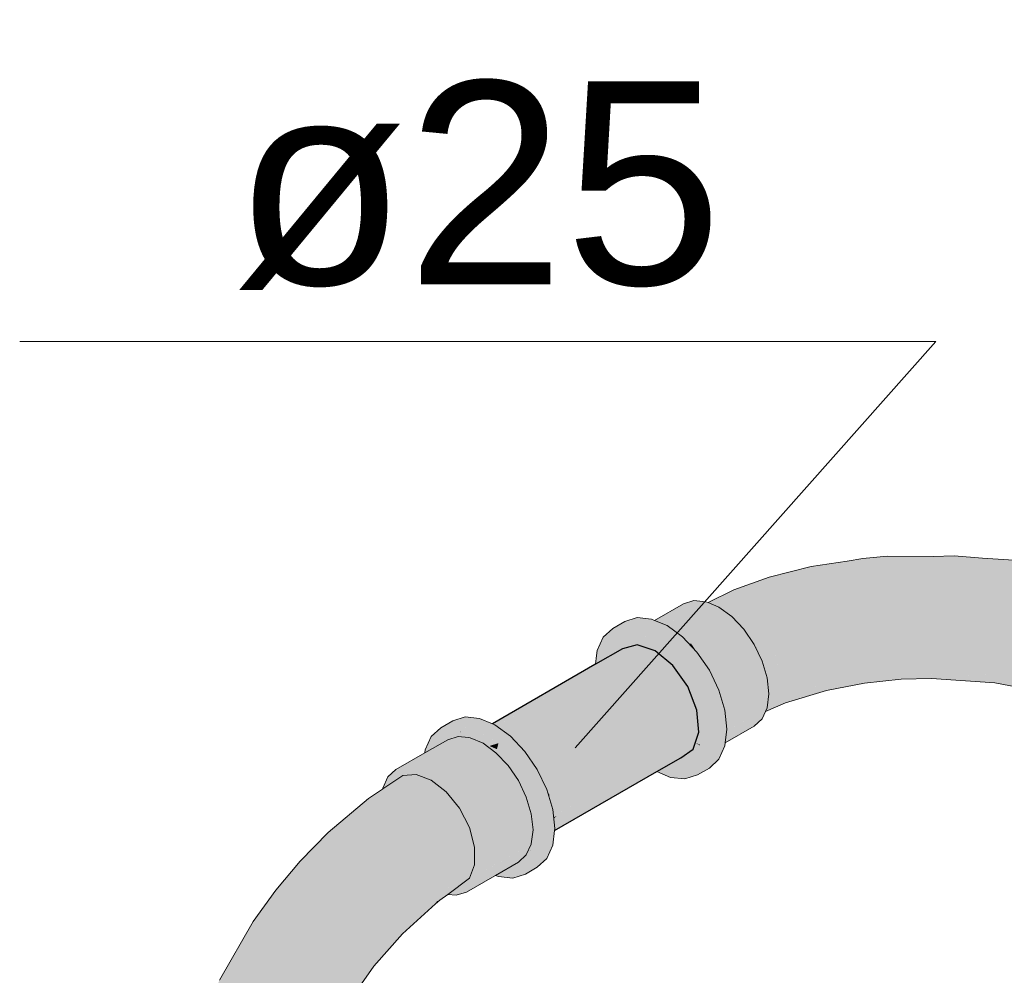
# Model space of a CAD drawing. Header units: millimetres. Extents: x 2 to 902, y -447 to 199.
# Tile 149 of 256: x 50.66 to 51.629, y 66.95 to 67.891. Entities that reach past the tile are written whole.
import ezdxf

# ---------------------------------------------------------------- set-up
doc = ezdxf.new("R2010")
doc.units = ezdxf.units.MM
doc.header["$MEASUREMENT"] = 0
doc.linetypes.add('NULL', pattern=[0])
for name, color, linetype, lineweight in [('AF-Condutos', 4, 'Continuous', 25), ('AF-Conexões', 9, 'Continuous', 18), ('AF-Textos conduto', 7, 'Continuous', 9)]:
    doc.layers.add(name, color=color, linetype=linetype, lineweight=lineweight)
doc.styles.add('Arial', font='arial.ttf')

msp = doc.modelspace()

# ---------------------------------------------------------------- hatches: boundary and pattern name
at = {"layer": 'AF-Condutos', "linetype": 'Continuous'}
for points in [[(51.31077, 67.16418), (51.32282, 67.17268), (51.32838, 67.18924), (51.3265, 67.211), (51.3175, 67.2342), (51.30294, 67.25483), (51.28532, 67.26933), (51.22824, 67.23637), (51.28532, 67.26933), (51.26771, 67.27517), (51.25314, 67.27136), (51.22678, 67.25613), (51.22617, 67.25579), (51.12522, 67.1975), (51.12582, 67.19724), (51.12603, 67.19715), (51.22632, 67.25238), (51.22644, 67.25332), (51.22632, 67.25238), (51.22652, 67.25249), (51.22632, 67.25237), (51.12962, 67.19563), (51.22652, 67.25249), (51.12645, 67.19739), (51.12782, 67.19639), (51.1292, 67.19538), (51.12934, 67.19528), (51.1298, 67.19555), (51.22618, 67.25119), (51.22664, 67.25146), (51.22771, 67.24134), (51.22664, 67.25146), (51.22618, 67.25119), (51.12934, 67.19528), (51.13078, 67.19423), (51.22481, 67.23993), (51.13078, 67.19423), (51.14102, 67.18677), (51.14106, 67.18674), (51.22476, 67.23947), (51.14106, 67.18674), (51.14159, 67.18635), (51.22409, 67.23398), (51.22402, 67.23343), (51.22409, 67.23398), (51.16764, 67.20139), (51.14188, 67.18652), (51.14159, 67.18635), (51.14306, 67.18528), (51.14321, 67.18511), (51.14326, 67.18513), (51.17415, 67.19862), (51.22362, 67.23008), (51.22857, 67.23323), (51.22362, 67.23008), (51.17415, 67.19862), (51.22235, 67.21965), (51.22968, 67.22285), (51.17415, 67.19862), (51.14321, 67.18511), (51.15377, 67.17397), (51.15699, 67.17057), (51.19225, 67.19092), (51.23071, 67.21313), (51.23139, 67.2068), (51.23071, 67.21313), (51.19225, 67.19092), (51.15705, 67.1706), (51.15699, 67.17057), (51.15726, 67.17028), (51.15809, 67.16907), (51.15833, 67.16916), (51.20172, 67.18689), (51.23218, 67.19934), (51.20172, 67.18689), (51.16923, 67.15291), (51.16946, 67.15244), (51.17085, 67.14953), (51.17128, 67.14978), (51.2212, 67.1786), (51.23363, 67.18577), (51.23487, 67.17408), (51.23363, 67.18577), (51.2212, 67.1786), (51.17085, 67.14953), (51.1716, 67.14798), (51.23375, 67.17326), (51.18003, 67.12886), (51.23502, 67.17273), (51.23491, 67.17374), (51.23502, 67.17273), (51.18057, 67.12929), (51.18145, 67.12746), (51.18153, 67.1273), (51.23647, 67.15902), (51.24952, 67.16655), (51.23647, 67.15902), (51.18065, 67.12679), (51.18109, 67.12531), (51.23746, 67.14978), (51.26295, 67.16084), (51.18329, 67.12627), (51.18109, 67.12531), (51.1818, 67.12291), (51.1847, 67.11315), (51.18605, 67.10861), (51.18641, 67.10739), (51.18605, 67.10861), (51.1847, 67.11315), (51.18525, 67.10806), (51.18539, 67.10668), (51.18644, 67.10729), (51.27231, 67.15686), (51.18539, 67.10668), (51.18552, 67.10547), (51.28204, 67.15272), (51.18667, 67.09407), (51.28562, 67.1512), (51.18667, 67.09407), (51.18664, 67.09383), (51.18648, 67.09248), (51.2869, 67.15065), (51.18648, 67.09248), (51.18647, 67.09241), (51.28716, 67.15054)], [(51.12603, 67.19715), (51.12782, 67.19639), (51.12645, 67.19739)], [(51.20172, 67.18689), (51.15809, 67.16907), (51.16917, 67.15285)], [(51.23375, 67.17326), (51.17405, 67.14898), (51.1716, 67.14798), (51.17327, 67.1445), (51.17881, 67.13295), (51.17997, 67.12907), (51.18003, 67.12886), (51.18056, 67.1293), (51.18047, 67.12949), (51.18056, 67.1293)], [(51.18674, 67.09412), (51.28204, 67.15272), (51.18823, 67.1068), (51.16532, 67.08174), (51.18676, 67.09478), (51.18671, 67.09439)], [(51.16917, 67.15285), (51.16946, 67.15244), (51.16923, 67.15291)], [(51.18065, 67.12679), (51.18153, 67.1273), (51.18145, 67.12746), (51.18057, 67.12929), (51.18003, 67.12886)], [(51.18823, 67.1068), (51.18552, 67.10547), (51.18568, 67.10401)], [(51.18667, 67.09407), (51.18674, 67.09412), (51.18671, 67.09439)], [(51.18676, 67.09478), (51.18668, 67.09473), (51.18671, 67.09439)]]:
    msp.add_hatch(color=151, dxfattribs=at).paths.add_polyline_path(points)
at = {"layer": 'AF-Conexões', "linetype": 'Continuous'}
for points in [[(51.57946, 67.36284), (51.55909, 67.36232), (51.51359, 67.36239), (51.48971, 67.36028), (51.47425, 67.35775), (51.43877, 67.35227), (51.39762, 67.34178), (51.36271, 67.32947), (51.33748, 67.31681), (51.33835, 67.31644), (51.34612, 67.31314), (51.36827, 67.32941), (51.34651, 67.31343), (51.34612, 67.31314), (51.34802, 67.31233), (51.34876, 67.31179), (51.34906, 67.31189), (51.37045, 67.319), (51.40138, 67.33351), (51.37045, 67.319), (51.35911, 67.30477), (51.36076, 67.30304), (51.36146, 67.3023), (51.36168, 67.30237), (51.39379, 67.31287), (51.37304, 67.28989), (51.37442, 67.28788), (51.41914, 67.30335), (51.43526, 67.32721), (51.45006, 67.34639), (51.43526, 67.32721), (51.46908, 67.33847), (51.4994, 67.34962), (51.53727, 67.35582), (51.4994, 67.34962), (51.46908, 67.33847), (51.43526, 67.32721), (51.41914, 67.30335), (51.38472, 67.27163), (51.38572, 67.26955), (51.41387, 67.27644), (51.45112, 67.30529), (51.47292, 67.32391), (51.45112, 67.30529), (51.41387, 67.27644), (51.39248, 67.25308), (51.39317, 67.25075), (51.42783, 67.26402), (51.4513, 67.28604), (51.48953, 67.30538), (51.52676, 67.32969), (51.48953, 67.30538), (51.4513, 67.28604), (51.42783, 67.26402), (51.39637, 67.23503), (51.39661, 67.23278), (51.39683, 67.2308), (51.42713, 67.24636), (51.45876, 67.27129), (51.42713, 67.24636), (51.39683, 67.2308), (51.42518, 67.23255), (51.45124, 67.23454), (51.46733, 67.25813), (51.49124, 67.28258), (51.46733, 67.25813), (51.45124, 67.23454), (51.49176, 67.24146), (51.49079, 67.25095), (51.51064, 67.26536), (51.53377, 67.28353), (51.53406, 67.30441), (51.53377, 67.28353), (51.51064, 67.26536), (51.49079, 67.25095), (51.49176, 67.24146), (51.51366, 67.24153), (51.52755, 67.24158), (51.53124, 67.2448), (51.53403, 67.24724), (51.55553, 67.26779), (51.57494, 67.29393), (51.57336, 67.31701), (51.54836, 67.34416), (51.57336, 67.31701), (51.57494, 67.29393), (51.55553, 67.26779), (51.53403, 67.24724), (51.58029, 67.24487), (51.5773, 67.2548), (51.6004, 67.26536), (51.5773, 67.2548), (51.58029, 67.24487), (51.61967, 67.24641), (51.61948, 67.23784), (51.65405, 67.23843), (51.64372, 67.25813), (51.61967, 67.28473), (51.64372, 67.25813), (51.65405, 67.23843), (51.63389, 67.23808), (51.61948, 67.23784), (51.65668, 67.23086), (51.67662, 67.22712), (51.68516, 67.23227), (51.68392, 67.24636), (51.65405, 67.27968), (51.61948, 67.31117), (51.60074, 67.33541), (51.57683, 67.35321), (51.60074, 67.33541), (51.61948, 67.31117), (51.65405, 67.27968), (51.68392, 67.24636), (51.68516, 67.23227), (51.71422, 67.23075), (51.71444, 67.23277), (51.7147, 67.23523), (51.68516, 67.26382), (51.67662, 67.28669), (51.68516, 67.26382), (51.71789, 67.2508), (51.71876, 67.25374), (51.70523, 67.2719), (51.72513, 67.26912), (51.72652, 67.27201), (51.70294, 67.29776), (51.66106, 67.31329), (51.64149, 67.33236), (51.66106, 67.31329), (51.70294, 67.29776), (51.73651, 67.2877), (51.73808, 67.29), (51.71956, 67.31164), (51.67802, 67.33023), (51.63216, 67.34752), (51.67802, 67.33023), (51.71956, 67.31164), (51.74929, 67.3023), (51.74698, 67.30303), (51.7437, 67.29823), (51.74698, 67.30303), (51.71956, 67.31164), (51.73591, 67.29254), (51.74351, 67.29795), (51.73591, 67.29254), (51.73802, 67.29008), (51.73821, 67.29019), (51.73843, 67.29052), (51.74129, 67.2947), (51.73843, 67.29052), (51.74308, 67.29542), (51.74953, 67.30223), (51.7503, 67.30304), (51.75169, 67.30405), (51.75134, 67.30413), (51.75146, 67.30427), (51.73182, 67.32354), (51.69394, 67.34113), (51.73182, 67.32354), (51.74923, 67.30646), (51.75169, 67.30405), (51.75615, 67.30731), (51.7626, 67.31201), (51.76243, 67.31207), (51.7626, 67.31201), (51.76303, 67.31232), (51.76409, 67.3131), (51.76303, 67.31232), (51.76453, 67.31296), (51.7642, 67.31318), (51.73348, 67.33336), (51.76453, 67.31296), (51.77268, 67.31643), (51.77411, 67.31704), (51.75969, 67.32495), (51.71384, 67.34165), (51.67834, 67.35083), (51.64961, 67.35345), (51.67834, 67.35083), (51.63819, 67.35845), (51.60744, 67.36062)], [(51.28586, 67.29891), (51.28753, 67.2982), (51.28973, 67.29726), (51.29555, 67.29479), (51.3353, 67.31774), (51.32342, 67.31892), (51.31324, 67.31577), (51.28481, 67.29936)], [(51.3353, 67.31774), (51.30863, 67.30234), (51.29591, 67.29499), (51.29555, 67.29479), (51.2971, 67.29413), (51.298, 67.29347), (51.29834, 67.2936), (51.34802, 67.31233), (51.33748, 67.31681)], [(51.30781, 67.28631), (51.36076, 67.30304), (51.34802, 67.31233), (51.298, 67.29347), (51.30567, 67.28788)], [(51.37045, 67.319), (51.34876, 67.31179), (51.35884, 67.30443)], [(51.36399, 67.30312), (51.36146, 67.3023), (51.37261, 67.29052), (51.37312, 67.28998), (51.39379, 67.31287)], [(51.28716, 67.15054), (51.28984, 67.1494), (51.30056, 67.14484), (51.31386, 67.14603), (51.32696, 67.1472), (51.31492, 67.14919), (51.32696, 67.1472), (51.33146, 67.1536), (51.3422, 67.16888), (51.33065, 67.16289), (51.3422, 67.16888), (51.3422, 67.17053), (51.3422, 67.17183), (51.34179, 67.17159), (51.3422, 67.17183), (51.3416, 67.17207), (51.34162, 67.17203), (51.3416, 67.17207), (51.3422, 67.17183), (51.3422, 67.19922), (51.3422, 67.20408), (51.32755, 67.23458), (51.32379, 67.24241), (51.31571, 67.25924), (51.31476, 67.26121), (51.30764, 67.26192), (51.31476, 67.26121), (51.28345, 67.27929), (51.27517, 67.28407), (51.26676, 67.28893), (51.31476, 67.26121), (51.3422, 67.20408), (51.3422, 67.17183), (51.3422, 67.16888), (51.34259, 67.17205), (51.3422, 67.16888), (51.32696, 67.1472), (51.33631, 67.15588), (51.32696, 67.1472), (51.33874, 67.154), (51.34809, 67.16268), (51.35398, 67.17569), (51.3521, 67.17754), (51.34421, 67.18532), (51.3521, 67.17754), (51.35398, 67.17569), (51.35437, 67.17885), (51.35599, 67.19212), (51.35398, 67.21089), (51.33631, 67.22388), (51.32696, 67.24337), (51.33631, 67.22388), (51.35398, 67.21089), (51.34809, 67.23069), (51.33874, 67.25017), (51.32655, 67.26801), (51.31234, 67.28301), (51.30056, 67.27621), (51.31234, 67.28301), (51.2971, 67.29413), (51.28532, 67.28733), (51.2971, 67.29413), (51.27303, 67.29255), (51.27234, 67.29216), (51.27303, 67.29255), (51.2971, 67.29413), (51.28481, 67.29936), (51.27531, 67.29387), (51.28481, 67.29936), (51.27008, 67.29381), (51.28481, 67.29936), (51.28186, 67.30061), (51.26767, 67.30201), (51.25545, 67.29826), (51.24367, 67.29145), (51.23432, 67.28277), (51.22843, 67.26977), (51.25589, 67.29521), (51.25493, 67.29432), (51.25541, 67.29393), (51.25493, 67.29432), (51.25059, 67.28085), (51.26348, 67.28729), (51.25059, 67.28085), (51.25197, 67.28039), (51.26366, 67.28714), (51.2647, 67.28629), (51.26366, 67.28714), (51.25197, 67.28039), (51.25843, 67.27825), (51.2697, 67.28217), (51.25843, 67.27825), (51.26265, 67.27685), (51.2706, 67.28143), (51.27199, 67.28029), (51.2706, 67.28143), (51.26265, 67.27685), (51.25843, 67.27825), (51.25197, 67.28039), (51.25059, 67.28085), (51.25493, 67.29432), (51.24308, 67.28334), (51.22843, 67.26977), (51.23281, 67.26933), (51.24196, 67.26843), (51.22843, 67.26977), (51.22782, 67.26473), (51.22678, 67.25613), (51.24718, 67.26791), (51.25314, 67.27136), (51.26771, 67.27517), (51.28532, 67.26933), (51.27568, 67.27726), (51.28532, 67.26933), (51.30485, 67.26285), (51.28532, 67.26933), (51.29028, 67.26524), (51.2918, 67.26399), (51.2925, 67.26342), (51.29539, 67.26104), (51.29646, 67.26016), (51.29698, 67.25974), (51.31051, 67.26097), (51.29698, 67.25974), (51.2971, 67.25963), (51.31083, 67.26086), (51.32351, 67.23791), (51.32398, 67.24019), (51.32423, 67.23731), (51.32431, 67.23647), (51.32423, 67.23731), (51.32398, 67.24019), (51.32351, 67.23791), (51.31083, 67.26086), (51.30729, 67.26054), (51.308, 67.2587), (51.31258, 67.2469), (51.31263, 67.24676), (51.31258, 67.2469), (51.308, 67.2587), (51.30729, 67.26054), (51.2994, 67.25984), (51.2971, 67.25963), (51.30294, 67.25483), (51.30324, 67.2544), (51.31284, 67.24623), (51.31661, 67.23651), (51.31728, 67.23478), (51.31661, 67.23651), (51.31284, 67.24623), (51.30324, 67.2544), (51.31587, 67.23651), (51.3175, 67.2342), (51.3253, 67.22489), (51.3175, 67.2342), (51.32059, 67.22625), (51.32645, 67.21113), (51.32376, 67.22534), (51.32645, 67.21113), (51.3265, 67.211), (51.32548, 67.22291), (51.32652, 67.21075), (51.33729, 67.20617), (51.32661, 67.21071), (51.32765, 67.20805), (51.32768, 67.20798), (51.33796, 67.20522), (51.33375, 67.19232), (51.34047, 67.20167), (51.34075, 67.20127), (51.34047, 67.20167), (51.33375, 67.19232), (51.33468, 67.18993), (51.32927, 67.17896), (51.33478, 67.18967), (51.34156, 67.17218), (51.33478, 67.18967), (51.32927, 67.17896), (51.33468, 67.18993), (51.33375, 67.19232), (51.33796, 67.20522), (51.3341, 67.20626), (51.33294, 67.1944), (51.3341, 67.20626), (51.33181, 67.19733), (51.32872, 67.18531), (51.33181, 67.19733), (51.3341, 67.20626), (51.33143, 67.1983), (51.3341, 67.20626), (51.32768, 67.20798), (51.32765, 67.20805), (51.32661, 67.21071), (51.32652, 67.21075), (51.32674, 67.20823), (51.32838, 67.18924), (51.32561, 67.18098), (51.3249, 67.17887), (51.32943, 67.17703), (51.3295, 67.17621), (51.33965, 67.17036), (51.33047, 67.16505), (51.33047, 67.16498), (51.3306, 67.1635), (51.33047, 67.16498), (51.33047, 67.16505), (51.33965, 67.17036), (51.33056, 67.1756), (51.3295, 67.17621), (51.3296, 67.17505), (51.32986, 67.17205), (51.33021, 67.16809), (51.3178, 67.15774), (51.31772, 67.15752), (51.3178, 67.15774), (51.33021, 67.16809), (51.32986, 67.17205), (51.3296, 67.17505), (51.3295, 67.17621), (51.32858, 67.17675), (51.32566, 67.17277), (51.32858, 67.17675), (51.3249, 67.17887), (51.32282, 67.17268), (51.32217, 67.17076), (51.32049, 67.16575), (51.32217, 67.17076), (51.32282, 67.17268), (51.31077, 67.16418), (51.30962, 67.16351), (51.30912, 67.16302), (51.31615, 67.15679), (51.31717, 67.15588), (51.30912, 67.16302), (51.29434, 67.15258), (51.30912, 67.16302), (51.30898, 67.16314), (51.29318, 67.15402), (51.28953, 67.15191)], [(51.30889, 67.28665), (51.30781, 67.28631), (51.31234, 67.28301), (51.31719, 67.27789), (51.31841, 67.27859), (51.36076, 67.30304)], [(51.31891, 67.27608), (51.37261, 67.29052), (51.36076, 67.30304), (51.31719, 67.27789)], [(51.35884, 67.30443), (51.36076, 67.30304), (51.35911, 67.30477)], [(51.37656, 67.28862), (51.37442, 67.28788), (51.38281, 67.2756), (51.38522, 67.27209), (51.41914, 67.30335)], [(51.3207, 67.27656), (51.32655, 67.26801), (51.32855, 67.26508), (51.32905, 67.26537), (51.37261, 67.29052)], [(51.32992, 67.26307), (51.33875, 67.25016), (51.38281, 67.2756), (51.37261, 67.29052), (51.32855, 67.26508)], [(51.37312, 67.28998), (51.37261, 67.29052), (51.37304, 67.28989)], [(51.31891, 67.27608), (51.32655, 67.26801), (51.3207, 67.27656)], [(51.34759, 67.23175), (51.39553, 67.2428), (51.39063, 67.25933), (51.38281, 67.2756), (51.33874, 67.25016), (51.3398, 67.24797), (51.34656, 67.23389)], [(51.38522, 67.27209), (51.38281, 67.2756), (51.38472, 67.27163)], [(51.39323, 67.2539), (51.41387, 67.27644), (51.38747, 67.26998), (51.38572, 67.26955), (51.38777, 67.26528), (51.39063, 67.25933), (51.39248, 67.25308)], [(51.39752, 67.23609), (51.42783, 67.26402), (51.39461, 67.2513), (51.39317, 67.25075), (51.39407, 67.24773), (51.39553, 67.2428), (51.39637, 67.23503)], [(51.35384, 67.21872), (51.39553, 67.2428), (51.34777, 67.23179), (51.34759, 67.23175), (51.34771, 67.23148), (51.34809, 67.23069), (51.35197, 67.21765)], [(51.35261, 67.21548), (51.39722, 67.22712), (51.39553, 67.2428), (51.35197, 67.21765)], [(51.58029, 67.24487), (51.52755, 67.24158), (51.55743, 67.24206), (51.61948, 67.23784)], [(51.52755, 67.24158), (51.54682, 67.24278), (51.53022, 67.24391)], [(51.54682, 67.24278), (51.58029, 67.24487), (51.56338, 67.24573), (51.53403, 67.24724), (51.5446, 67.24356), (51.53403, 67.24724), (51.53022, 67.24391), (51.54121, 67.24316)], [(51.59385, 67.24264), (51.61959, 67.24306), (51.61967, 67.24641), (51.58171, 67.24492), (51.58256, 67.24476), (51.58171, 67.24492), (51.58029, 67.24487), (51.59278, 67.24263)], [(51.61948, 67.23784), (51.61959, 67.24306), (51.59278, 67.24263)], [(51.3249, 67.17887), (51.22843, 67.23457), (51.30912, 67.16302)], [(51.42515, 67.2234), (51.45411, 67.23046), (51.45124, 67.23454), (51.45039, 67.23447), (51.44659, 67.2328), (51.45039, 67.23447), (51.42518, 67.23255), (51.39615, 67.21844), (51.39592, 67.21651), (51.41421, 67.22074)], [(51.39806, 67.21936), (51.42518, 67.23255), (51.39768, 67.23086), (51.39683, 67.2308), (51.39696, 67.22955), (51.39722, 67.22712), (51.39615, 67.21844)], [(51.46887, 67.23477), (51.49176, 67.24146), (51.48964, 67.2411), (51.45124, 67.23454), (51.4685, 67.23477), (51.45124, 67.23454), (51.45242, 67.23286), (51.46829, 67.23471)], [(51.45411, 67.23046), (51.46887, 67.23477), (51.45242, 67.23286)], [(51.49129, 67.23737), (51.52755, 67.24158), (51.49176, 67.24146), (51.45411, 67.23046)], [(51.3562, 67.20343), (51.39722, 67.22712), (51.35346, 67.21571), (51.35261, 67.21548), (51.35294, 67.21439), (51.35398, 67.21089), (51.35486, 67.20266)], [(51.35614, 67.19076), (51.39722, 67.22712), (51.35747, 67.20417), (51.35616, 67.19346), (51.35747, 67.20417), (51.35486, 67.20266), (51.3551, 67.20045), (51.35588, 67.19323), (51.35599, 67.19212), (51.35579, 67.19045)], [(51.35579, 67.19045), (51.39553, 67.2134), (51.39722, 67.22712)], [(51.4135, 67.2183), (51.45411, 67.23046), (51.41421, 67.22074), (51.39433, 67.21073), (51.39385, 67.20968)], [(51.35461, 67.18078), (51.35437, 67.17885), (51.38281, 67.19528), (51.39063, 67.20253), (51.39385, 67.20968), (51.39553, 67.2134), (51.37407, 67.201), (51.38499, 67.2058), (51.37407, 67.201), (51.35579, 67.19045), (51.35521, 67.1857), (51.35502, 67.18418), (51.35473, 67.1818)], [(51.39628, 67.21506), (51.3957, 67.21478), (51.39553, 67.2134), (51.39528, 67.21284), (51.39547, 67.2129), (51.39528, 67.21284), (51.39433, 67.21073), (51.39526, 67.2112), (51.40327, 67.21523), (51.41421, 67.22074), (51.39706, 67.21677), (51.39592, 67.21651), (51.39573, 67.21504), (51.3957, 67.21478)], [(51.05877, 67.16885), (51.06043, 67.16981), (51.0647, 67.17227), (51.08126, 67.18183), (51.08754, 67.18378), (51.09144, 67.18498), (51.08909, 67.18522), (51.09144, 67.18498), (51.09216, 67.18491), (51.09699, 67.18649), (51.0967, 67.18661), (51.09699, 67.18649), (51.09216, 67.18491), (51.10176, 67.18396), (51.09144, 67.18498), (51.05751, 67.15841), (51.05239, 67.1544), (51.10332, 67.1838), (51.10387, 67.18356), (51.11604, 67.17839), (51.11971, 67.17571), (51.11984, 67.17562), (51.12049, 67.17515), (51.1214, 67.17611), (51.12049, 67.17515), (51.12201, 67.17404), (51.12877, 67.16911), (51.1297, 67.17258), (51.12233, 67.17572), (51.13128, 67.17848), (51.11068, 67.1823), (51.10967, 67.18303), (51.10946, 67.18319), (51.10602, 67.1857), (51.10547, 67.1861), (51.10226, 67.18425), (51.09757, 67.18624), (51.10226, 67.18425), (51.10547, 67.1861), (51.10333, 67.18766), (51.10273, 67.1881), (51.10333, 67.18766), (51.10547, 67.1861), (51.10602, 67.1857), (51.10946, 67.18319), (51.10967, 67.18303), (51.11068, 67.1823), (51.13128, 67.17848), (51.12597, 67.18154), (51.11177, 67.18974), (51.11004, 67.19074), (51.10249, 67.18828), (51.11004, 67.19074), (51.10237, 67.18836), (51.11004, 67.19074), (51.10089, 67.18944), (51.11004, 67.19074), (51.10336, 67.19459), (51.0981, 67.19147), (51.09275, 67.18829), (51.0981, 67.19147), (51.10336, 67.19459), (51.09804, 67.19152), (51.10336, 67.19459), (51.1008, 67.19608), (51.09686, 67.19238), (51.09257, 67.18837), (51.09235, 67.18824), (51.08741, 67.18539), (51.08511, 67.18561), (51.08628, 67.18473), (51.08511, 67.18561), (51.07135, 67.18699), (51.06703, 67.17743), (51.07135, 67.18699), (51.08511, 67.18561), (51.08741, 67.18539), (51.09235, 67.18824), (51.1008, 67.19608), (51.11177, 67.18974), (51.13128, 67.17848), (51.11604, 67.18959), (51.11344, 67.1907), (51.12321, 67.19634), (51.11344, 67.1907), (51.11604, 67.18959), (51.13128, 67.17848), (51.16703, 67.12615), (51.17156, 67.08381), (51.17292, 67.07115), (51.17469, 67.08561), (51.17292, 67.07115), (51.16703, 67.05815), (51.15768, 67.04947), (51.16946, 67.05627), (51.17881, 67.06495), (51.1847, 67.07795), (51.18647, 67.09241), (51.17611, 67.08643), (51.18647, 67.09241), (51.17493, 67.08759), (51.18647, 67.09241), (51.18671, 67.09439), (51.17292, 67.10635), (51.18671, 67.09439), (51.1847, 67.11315), (51.17881, 67.13295), (51.15768, 67.14563), (51.14548, 67.16348), (51.15768, 67.14563), (51.17881, 67.13295), (51.16946, 67.15244), (51.15726, 67.17028), (51.14306, 67.18528), (51.12782, 67.19639), (51.12522, 67.1975), (51.11258, 67.20288), (51.09839, 67.20427), (51.0866, 67.19747), (51.09839, 67.20427), (51.08617, 67.20052), (51.07439, 67.19372), (51.06977, 67.18714), (51.06181, 67.17582), (51.05915, 67.17203)], [(51.05915, 67.17203), (51.07439, 67.19372), (51.06504, 67.18504)], [(51.0586, 67.16749), (51.03034, 67.15244), (51.02252, 67.14518), (51.04052, 67.15558), (51.07785, 67.1397), (51.09991, 67.11227), (51.08971, 67.12719), (51.09991, 67.11227), (51.11432, 67.06378), (51.10776, 67.08586), (51.09991, 67.11227), (51.10776, 67.07907), (51.09991, 67.11227), (51.10575, 67.08368), (51.10776, 67.07617), (51.10776, 67.07389), (51.11118, 67.05713), (51.11323, 67.05564), (51.11277, 67.05737), (51.11323, 67.05564), (51.11321, 67.05479), (51.11329, 67.05541), (51.11331, 67.05558), (51.11321, 67.05479), (51.11604, 67.05359), (51.11712, 67.05313), (51.11604, 67.05359), (51.11321, 67.05479), (51.11323, 67.05564), (51.11118, 67.05713), (51.10977, 67.06404), (51.108, 67.05945), (51.10977, 67.06404), (51.10776, 67.07389), (51.10776, 67.06283), (51.10776, 67.05963), (51.10776, 67.05909), (51.10784, 67.05902), (51.10776, 67.05909), (51.10776, 67.0588), (51.10776, 67.0579), (51.11151, 67.05552), (51.10776, 67.0579), (51.10748, 67.05808), (51.10776, 67.05764), (51.10822, 67.05692), (51.10776, 67.05764), (51.10748, 67.05808), (51.1072, 67.05735), (51.10776, 67.05711), (51.10776, 67.05681), (51.10776, 67.05711), (51.1072, 67.05735), (51.10691, 67.05661), (51.10776, 67.05564), (51.10691, 67.05661), (51.10609, 67.05447), (51.10445, 67.05021), (51.10772, 67.03919), (51.10776, 67.05334), (51.10772, 67.03919), (51.10776, 67.03927), (51.11263, 67.05006), (51.11723, 67.05272), (51.11759, 67.05293), (51.16355, 67.07946), (51.16524, 67.09318), (51.11263, 67.07946), (51.10772, 67.09599), (51.11263, 67.07946), (51.16524, 67.09318), (51.16355, 67.10886), (51.16267, 67.11701), (51.16173, 67.12573), (51.16267, 67.11701), (51.16325, 67.11579), (51.16267, 67.11701), (51.16355, 67.10886), (51.16445, 67.10053), (51.16514, 67.10351), (51.16331, 67.11568), (51.16514, 67.10351), (51.16445, 67.10053), (51.16524, 67.09318), (51.16503, 67.09148), (51.16548, 67.09095), (51.16576, 67.09744), (51.16548, 67.09095), (51.16503, 67.09148), (51.16397, 67.08285), (51.16369, 67.0806), (51.16355, 67.07946), (51.11725, 67.05271), (51.16338, 67.07908), (51.16217, 67.0764), (51.16336, 67.07794), (51.16351, 67.07916), (51.16336, 67.07794), (51.16494, 67.07998), (51.16444, 67.08145), (51.16494, 67.07998), (51.16746, 67.07263), (51.1669, 67.07782), (51.16656, 67.08092), (51.16647, 67.08177), (51.16611, 67.08513), (51.16605, 67.08569), (51.16611, 67.08513), (51.16647, 67.08177), (51.16866, 67.08213), (51.16685, 67.08678), (51.16558, 67.09008), (51.16866, 67.08213), (51.17072, 67.08469), (51.17067, 67.08486), (51.16964, 67.08833), (51.16611, 67.10023), (51.16964, 67.08833), (51.16705, 67.10788), (51.16644, 67.10916), (51.16705, 67.10788), (51.16964, 67.08833), (51.17067, 67.08486), (51.17072, 67.08469), (51.16866, 67.08213), (51.16647, 67.08177), (51.16656, 67.08092), (51.1669, 67.07782), (51.16746, 67.07263), (51.16494, 67.07998), (51.16336, 67.07794), (51.16217, 67.0764), (51.16302, 67.07516), (51.16217, 67.0764), (51.16183, 67.07565), (51.16271, 67.07268), (51.16291, 67.07426), (51.16271, 67.07268), (51.16806, 67.06706), (51.168, 67.06764), (51.16796, 67.06801), (51.168, 67.06764), (51.16806, 67.06706), (51.16271, 67.07268), (51.1659, 67.06195), (51.16703, 67.05815), (51.16842, 67.06373), (51.16703, 67.05815), (51.16864, 67.06169), (51.1701, 67.06491), (51.17292, 67.07115), (51.17107, 67.08352), (51.17292, 67.07115), (51.17189, 67.08073), (51.17156, 67.08381), (51.16875, 67.10434), (51.17156, 67.08381), (51.16954, 67.10269), (51.16809, 67.11629), (51.16807, 67.11645), (51.16749, 67.11731), (51.16807, 67.11645), (51.16156, 67.12732), (51.16182, 67.1256), (51.16156, 67.12732), (51.1556, 67.13564), (51.1561, 67.13396), (51.1556, 67.13564), (51.16156, 67.12732), (51.16807, 67.11645), (51.16703, 67.12615), (51.16068, 67.13545), (51.15181, 67.14843), (51.1376, 67.16923), (51.13128, 67.17848), (51.14123, 67.16167), (51.15457, 67.13913), (51.15024, 67.14643), (51.1468, 67.15006), (51.14069, 67.15649), (51.14825, 67.14703), (51.14829, 67.14696), (51.14825, 67.14703), (51.14069, 67.15649), (51.14098, 67.15607), (51.14989, 67.14362), (51.14098, 67.15607), (51.15083, 67.14167), (51.15768, 67.1274), (51.15853, 67.12564), (51.15598, 67.13413), (51.15853, 67.12564), (51.15864, 67.12539), (51.15083, 67.14167), (51.14063, 67.15658), (51.12877, 67.1691), (51.11604, 67.17839), (51.10332, 67.1838), (51.05736, 67.15727), (51.05239, 67.1544), (51.05679, 67.15253), (51.06511, 67.14899), (51.05239, 67.1544), (51.05841, 67.16591), (51.05239, 67.1544), (51.0575, 67.1584), (51.09144, 67.18498), (51.08126, 67.18183), (51.05877, 67.16885), (51.03034, 67.15244)], [(51.09235, 67.18824), (51.09257, 67.18837), (51.09251, 67.18839)], [(51.09683, 67.1924), (51.09251, 67.18839), (51.09257, 67.18837)], [(51.12233, 67.17572), (51.12263, 67.17559), (51.12247, 67.17576)], [(51.12664, 67.17705), (51.12247, 67.17576), (51.12263, 67.17559), (51.1267, 67.17695), (51.13128, 67.17848)], [(51.12263, 67.17559), (51.1297, 67.17258), (51.13128, 67.17848)], [(51.13128, 67.16728), (51.13128, 67.17026), (51.13128, 67.16646), (51.13317, 67.16446), (51.13441, 67.16315), (51.13266, 67.16824), (51.13441, 67.16315), (51.13648, 67.16097), (51.13367, 67.16676), (51.13648, 67.16097), (51.1377, 67.15967), (51.13559, 67.16395), (51.1377, 67.15967), (51.13917, 67.15812), (51.13689, 67.16205), (51.13917, 67.15812), (51.14056, 67.15666), (51.14053, 67.15673), (51.13864, 67.15949), (51.13128, 67.17848), (51.12969, 67.17258), (51.12877, 67.16911), (51.13128, 67.05005)], [(51.14679, 67.15008), (51.15024, 67.14643), (51.14123, 67.16167), (51.13128, 67.17848), (51.14056, 67.15666)], [(51.13128, 67.17848), (51.13864, 67.15949), (51.14053, 67.15673)], [(51.3249, 67.17887), (51.3295, 67.17621), (51.32943, 67.17703)], [(51.0176, 67.13432), (51.01749, 67.13338), (51.01787, 67.13364), (51.02463, 67.13811), (51.02561, 67.13876), (51.07785, 67.02998), (51.04225, 67.14977), (51.04195, 67.15077), (51.04052, 67.15558), (51.03603, 67.15299), (51.02252, 67.14518)], [(51.04307, 67.147), (51.05031, 67.14765), (51.06351, 67.14271), (51.06511, 67.14211), (51.06465, 67.14247), (51.05972, 67.14633), (51.05724, 67.14826), (51.05972, 67.14633), (51.06465, 67.14247), (51.06511, 67.14211), (51.07785, 67.13217), (51.07993, 67.13055), (51.08095, 67.12928), (51.08077, 67.12989), (51.07785, 67.1397), (51.07785, 67.13313), (51.073, 67.13916), (51.07162, 67.14088), (51.073, 67.13916), (51.07785, 67.13313), (51.07785, 67.13735), (51.07785, 67.1397), (51.0715, 67.14104), (51.07785, 67.1397), (51.06982, 67.14312), (51.05765, 67.1483), (51.05664, 67.14872), (51.04052, 67.15558), (51.04195, 67.15077)], [(51.14679, 67.15008), (51.14063, 67.15658), (51.14069, 67.15649)], [(51.01749, 67.13338), (51.01704, 67.13309), (51.00335, 67.12403), (50.96374, 67.09051), (50.936, 67.06218), (50.91214, 67.03365), (50.88999, 67.00309), (50.85685, 66.9452), (50.8853, 66.99264), (50.85685, 66.9452), (50.83635, 66.90552), (50.81921, 66.85975), (50.80872, 66.82307), (50.79916, 66.7704), (50.79832, 66.75671), (50.79816, 66.75398), (50.79998, 66.75653), (50.80095, 66.75788), (50.8021, 66.75948), (50.80095, 66.75788), (50.79998, 66.75653), (50.79816, 66.75398), (50.79812, 66.75344), (50.79668, 66.72974), (50.80193, 66.7563), (50.80236, 66.7585), (50.80273, 66.76037), (50.80236, 66.7585), (50.80193, 66.7563), (50.80235, 66.75662), (50.80193, 66.7563), (50.79668, 66.72974), (50.80219, 66.71788), (50.80336, 66.75738), (50.8172, 66.74696), (50.80437, 66.75814), (50.80341, 66.75897), (50.80348, 66.76142), (50.80358, 66.76467), (50.81041, 66.81358), (50.82494, 66.86976), (50.81041, 66.81358), (50.80358, 66.76467), (50.81893, 66.81083), (50.82878, 66.85473), (50.8423, 66.89929), (50.86631, 66.94006), (50.88875, 66.98179), (50.91124, 67.0236), (50.94514, 67.06865), (50.91124, 67.0236), (50.94444, 67.05675), (50.97191, 67.09239), (50.94444, 67.05675), (50.91124, 67.0236), (50.88875, 66.98179), (50.86631, 66.94006), (50.8423, 66.89929), (50.82878, 66.85473), (50.81893, 66.81083), (50.80358, 66.76467), (50.80341, 66.75897), (50.80437, 66.75814), (50.8172, 66.74696), (50.80705, 66.76016), (50.80681, 66.76047), (50.80705, 66.76016), (50.80843, 66.76119), (50.81469, 66.7659), (50.80843, 66.76119), (50.80705, 66.76016), (50.8172, 66.74696), (50.82052, 66.76655), (50.82124, 66.77083), (50.82052, 66.76655), (50.84034, 66.74345), (50.83028, 66.77088), (50.82834, 66.77617), (50.82411, 66.78773), (50.83499, 66.82949), (50.84969, 66.87158), (50.86795, 66.9133), (50.88949, 66.95398), (50.91396, 66.99298), (50.94096, 67.02966), (50.97005, 67.06343), (50.94096, 67.02966), (50.91396, 66.99298), (50.88949, 66.95398), (50.86795, 66.9133), (50.84969, 66.87158), (50.83499, 66.82949), (50.82411, 66.78773), (50.84034, 66.74345), (50.83958, 66.7989), (50.85805, 66.83762), (50.86904, 66.88469), (50.85805, 66.83762), (50.83958, 66.7989), (50.84034, 66.74345), (50.82052, 66.76655), (50.8172, 66.74696), (50.80336, 66.75738), (50.80219, 66.71788), (50.81438, 66.70783), (50.813, 66.70897), (50.80527, 66.71534), (50.8001, 66.71361), (50.79738, 66.7127), (50.8095, 66.70981), (50.81382, 66.70806), (50.8095, 66.70981), (50.79738, 66.7127), (50.81299, 66.70369), (50.81714, 66.70305), (50.8185, 66.70284), (50.82072, 66.7025), (50.8185, 66.70284), (50.81714, 66.70305), (50.81299, 66.70369), (50.82284, 66.69801), (50.82666, 66.69772), (50.82089, 66.70247), (50.82666, 66.69772), (50.83787, 66.69687), (50.8406, 66.697), (50.83787, 66.69687), (50.84232, 66.69653), (50.84108, 66.69703), (50.84232, 66.69653), (50.87563, 66.69399), (50.8591, 66.69795), (50.813, 66.70897), (50.84113, 66.69703), (50.83257, 66.70066), (50.8318, 66.70078), (50.85235, 66.6976), (50.87353, 66.69868), (50.86164, 66.74743), (50.85493, 66.78788), (50.86164, 66.74743), (50.87353, 66.69868), (50.89281, 66.70388), (50.88236, 66.74188), (50.8776, 66.77852), (50.87195, 66.81927), (50.88412, 66.87486), (50.89512, 66.92336), (50.91644, 66.96574), (50.89512, 66.92336), (50.88412, 66.87486), (50.87195, 66.81927), (50.8776, 66.77852), (50.88236, 66.74188), (50.89281, 66.70388), (50.90032, 66.73403), (50.90785, 66.71256), (50.91685, 66.72369), (50.91429, 66.75292), (50.90268, 66.7684), (50.89132, 66.81811), (50.90204, 66.87075), (50.91208, 66.90773), (50.94056, 66.95213), (50.95022, 67.00091), (50.97296, 67.04013), (50.95022, 67.00091), (50.94056, 66.95213), (50.91208, 66.90773), (50.90204, 66.87075), (50.89132, 66.81811), (50.90268, 66.7684), (50.91429, 66.75292), (50.9188, 66.76445), (50.92363, 66.7768), (50.92348, 66.78084), (50.92291, 66.79583), (50.91589, 66.81696), (50.90989, 66.84837), (50.91589, 66.81696), (50.92283, 66.79607), (50.92316, 66.79684), (50.92291, 66.79583), (50.93566, 66.82588), (50.93569, 66.82601), (50.92531, 66.80185), (50.93569, 66.82601), (50.93682, 66.83063), (50.93151, 66.8299), (50.9384, 66.86093), (50.92417, 66.88555), (50.9384, 66.86093), (50.95164, 66.89704), (50.95188, 66.92209), (50.95164, 66.89704), (50.9384, 66.86093), (50.93151, 66.8299), (50.93772, 66.83075), (50.95912, 66.88057), (50.98209, 66.92114), (50.96553, 66.90182), (50.99392, 66.94204), (50.99586, 66.94478), (50.99523, 66.94435), (50.97401, 66.9298), (50.97592, 66.96403), (50.98348, 66.99517), (50.98503, 67.02216), (50.98348, 66.99517), (50.97592, 66.96403), (50.97401, 66.9298), (50.99586, 66.94478), (50.96553, 66.90182), (50.98209, 66.92114), (51.00867, 66.95903), (51.02035, 66.97772), (51.00661, 66.97486), (51.00603, 66.99535), (51.00661, 66.97486), (51.02035, 66.97772), (51.00867, 66.95903), (51.03669, 66.99086), (51.04307, 67.00678), (51.04099, 67.02634), (51.01334, 67.02431), (51.04099, 67.02634), (51.04307, 67.00678), (51.03669, 66.99086), (51.06913, 67.0205), (51.0781, 67.0345), (51.10261, 67.04544), (51.10776, 67.0588), (51.07695, 67.04932), (51.10776, 67.07617), (51.06079, 67.06057), (51.03126, 67.05495), (51.06079, 67.06057), (51.10776, 67.07617), (51.10261, 67.09546), (51.06545, 67.08815), (51.04733, 67.10189), (51.01569, 67.06716), (50.99864, 67.07483), (51.00974, 67.06984), (51.0112, 67.08181), (51.00974, 67.06984), (51.01569, 67.06716), (51.04733, 67.10189), (51.01291, 67.09587), (51.04733, 67.10189), (51.03264, 67.12011), (51.01399, 67.10467), (51.01616, 67.12247), (51.00078, 67.09374), (51.0107, 67.12325), (51.0053, 67.10719), (51.01247, 67.12299), (51.01331, 67.12485), (51.01381, 67.12597), (51.01652, 67.13194), (51.01381, 67.12597), (51.01331, 67.12485), (51.01247, 67.12299), (51.0053, 67.10719), (51.00078, 67.09374), (51.01616, 67.12247), (51.0167, 67.12694), (51.01691, 67.12868), (51.0167, 67.12694), (51.01616, 67.12247), (51.01399, 67.10467), (51.03264, 67.12011), (51.04733, 67.10189), (51.06545, 67.08815), (51.10261, 67.09546), (51.09296, 67.11435), (51.07993, 67.13055), (51.06511, 67.14211), (51.05031, 67.14765), (51.03729, 67.14649)], [(51.32696, 67.1472), (51.30056, 67.14484), (51.31476, 67.14344)], [(51.10575, 67.08368), (51.10383, 67.09308), (51.09991, 67.11227), (51.1011, 67.10115), (51.10072, 67.10469), (51.09987, 67.10574), (51.10072, 67.10469), (51.09991, 67.11227), (51.09725, 67.11557), (51.09846, 67.1075), (51.09725, 67.11557), (51.08373, 67.13239), (51.07785, 67.1397), (51.08849, 67.12307), (51.07785, 67.1397), (51.08095, 67.12928), (51.08195, 67.12804), (51.09296, 67.11435), (51.09929, 67.10197), (51.10146, 67.09771), (51.10237, 67.09593), (51.10261, 67.09546)], [(51.12682, 67.049), (51.12418, 67.04765), (51.10772, 67.03919), (51.08468, 67.03208), (51.08239, 67.03038), (51.08138, 67.02963), (51.08971, 67.0288), (51.09991, 67.03194), (51.12548, 67.0467), (51.12834, 67.04836), (51.15083, 67.06134), (51.15864, 67.06859), (51.16338, 67.07908), (51.11762, 67.05292), (51.11725, 67.05271), (51.11745, 67.05256), (51.11788, 67.05281), (51.11851, 67.05254), (51.11788, 67.05281), (51.11745, 67.05256), (51.11725, 67.05271), (51.11263, 67.05006), (51.11425, 67.05071), (51.11794, 67.0522), (51.11864, 67.05248), (51.11794, 67.0522), (51.12338, 67.04823), (51.12561, 67.04952), (51.12658, 67.04911), (51.12561, 67.04952), (51.12338, 67.04823), (51.11794, 67.0522), (51.11263, 67.05006), (51.10772, 67.03919), (51.12418, 67.04765)], [(51.10776, 67.05963), (51.10776, 67.07617), (51.09743, 67.06716), (51.09307, 67.06336), (51.07695, 67.04932), (51.10545, 67.05809), (51.10776, 67.0588)], [(51.13128, 67.04711), (51.13594, 67.04753), (51.14969, 67.04875), (51.15768, 67.04947), (51.15338, 67.05692), (51.15768, 67.04947), (51.16013, 67.05174), (51.16111, 67.05967), (51.1613, 67.0612), (51.16111, 67.05967), (51.16013, 67.05174), (51.16703, 67.05815), (51.16279, 67.07244), (51.16267, 67.07231), (51.16162, 67.06382), (51.16267, 67.07231), (51.15814, 67.06747), (51.15646, 67.06377), (51.15814, 67.06747), (51.16267, 67.07233), (51.16268, 67.07244), (51.16271, 67.07268), (51.16183, 67.07565), (51.16044, 67.07257), (51.15864, 67.06859), (51.15781, 67.06782), (51.15454, 67.06479), (51.15529, 67.06116), (51.15478, 67.06362), (51.15454, 67.06479), (51.15083, 67.06134), (51.1474, 67.05936), (51.13128, 67.05005), (51.12873, 67.04858), (51.12834, 67.04836)], [(51.16279, 67.07244), (51.16268, 67.07244), (51.16267, 67.07233)], [(51.16279, 67.07244), (51.16271, 67.07268), (51.16268, 67.07244)], [(51.10748, 67.05808), (51.10776, 67.0579), (51.10776, 67.0588)], [(51.0992, 67.03656), (51.10772, 67.03919), (51.10528, 67.04742), (51.10445, 67.05021), (51.10261, 67.04544), (51.08468, 67.03208)], [(51.15768, 67.04947), (51.13128, 67.04711), (51.14548, 67.0457)], [(51.08052, 67.03091), (51.0781, 67.0345), (51.07536, 67.03022), (51.0707, 67.02295), (51.07238, 67.02347), (51.07391, 67.02486), (51.07934, 67.02983), (51.07391, 67.02486), (51.07238, 67.02347), (51.07363, 67.02385), (51.08138, 67.02963), (51.10261, 67.04544), (51.09052, 67.04004), (51.0781, 67.0345)], [(51.06913, 67.0205), (51.07363, 67.02385), (51.0707, 67.02295)]]:
    msp.add_hatch(color=161, dxfattribs=at).paths.add_polyline_path(points)

# ---------------------------------------------------------------- linework, layer by layer
at = {"layer": 'AF-Condutos'}
for p, q in [((51.25314, 67.27136), (51.22678, 67.25613)), ((51.26771, 67.27517), (51.25314, 67.27136)), ((51.28532, 67.26933), (51.26771, 67.27517)), ((51.30294, 67.25483), (51.28532, 67.26933)), ((51.22617, 67.25579), (51.12522, 67.1975)), ((51.22678, 67.25613), (51.22617, 67.25579)), ((51.3175, 67.2342), (51.30294, 67.25483)), ((51.3265, 67.211), (51.3175, 67.2342)), ((51.32838, 67.18924), (51.3265, 67.211)), ((51.32282, 67.17268), (51.32838, 67.18924)), ((51.31077, 67.16418), (51.32282, 67.17268)), ((51.28716, 67.15054), (51.31077, 67.16418)), ((51.18647, 67.09241), (51.28716, 67.15054))]:
    msp.add_line(p, q, dxfattribs=at)
at = {"layer": 'AF-Conexões'}
for p, q in [((51.48971, 67.36028), (51.47425, 67.35775)), ((51.51359, 67.36239), (51.48971, 67.36028)), ((51.55909, 67.36232), (51.51359, 67.36239)), ((51.57946, 67.36284), (51.55909, 67.36232)), ((51.60744, 67.36062), (51.57946, 67.36284)), ((51.63819, 67.35845), (51.60744, 67.36062)), ((51.43877, 67.35227), (51.39762, 67.34178)), ((51.47425, 67.35775), (51.43877, 67.35227)), ((51.39762, 67.34178), (51.36271, 67.32947)), ((51.36271, 67.32947), (51.33748, 67.31681)), ((51.31324, 67.31577), (51.28481, 67.29936)), ((51.32342, 67.31892), (51.31324, 67.31577)), ((51.3353, 67.31774), (51.32342, 67.31892)), ((51.33748, 67.31681), (51.3353, 67.31774)), ((51.34802, 67.31233), (51.33748, 67.31681)), ((51.36076, 67.30304), (51.34802, 67.31233)), ((51.26767, 67.30201), (51.25545, 67.29826)), ((51.28186, 67.30061), (51.26767, 67.30201)), ((51.28481, 67.29936), (51.28186, 67.30061)), ((51.37261, 67.29052), (51.36076, 67.30304)), ((51.24367, 67.29145), (51.23432, 67.28277)), ((51.25545, 67.29826), (51.24367, 67.29145)), ((51.2971, 67.29413), (51.28481, 67.29936)), ((51.31234, 67.28301), (51.2971, 67.29413)), ((51.38281, 67.2756), (51.37261, 67.29052)), ((51.23432, 67.28277), (51.22843, 67.26977)), ((51.32655, 67.26801), (51.31234, 67.28301)), ((51.39063, 67.25933), (51.38281, 67.2756)), ((51.22782, 67.26473), (51.22678, 67.25613)), ((51.22843, 67.26977), (51.22782, 67.26473)), ((51.33874, 67.25017), (51.32655, 67.26801)), ((51.39553, 67.2428), (51.39063, 67.25933)), ((51.34809, 67.23069), (51.33874, 67.25017)), ((51.39722, 67.22712), (51.39553, 67.2428)), ((51.52755, 67.24158), (51.55743, 67.24206)), ((51.55743, 67.24206), (51.61948, 67.23784)), ((51.45411, 67.23046), (51.49129, 67.23737)), ((51.49129, 67.23737), (51.52755, 67.24158)), ((51.61948, 67.23784), (51.65668, 67.23086)), ((51.35398, 67.21089), (51.34809, 67.23069)), ((51.39553, 67.2134), (51.39722, 67.22712)), ((51.4135, 67.2183), (51.45411, 67.23046)), ((51.39385, 67.20968), (51.4135, 67.2183)), ((51.39385, 67.20968), (51.39553, 67.2134)), ((51.09839, 67.20427), (51.08617, 67.20052)), ((51.11258, 67.20288), (51.09839, 67.20427)), ((51.35599, 67.19212), (51.35398, 67.21089)), ((51.39063, 67.20253), (51.39385, 67.20968)), ((51.07439, 67.19372), (51.06504, 67.18504)), ((51.08617, 67.20052), (51.07439, 67.19372)), ((51.12522, 67.1975), (51.11258, 67.20288)), ((51.12782, 67.19639), (51.12522, 67.1975)), ((51.14306, 67.18528), (51.12782, 67.19639)), ((51.35437, 67.17885), (51.38281, 67.19528)), ((51.38281, 67.19528), (51.39063, 67.20253)), ((51.06504, 67.18504), (51.05915, 67.17203)), ((51.09144, 67.18498), (51.08126, 67.18183)), ((51.10176, 67.18396), (51.09144, 67.18498)), ((51.10332, 67.1838), (51.10176, 67.18396)), ((51.11604, 67.17839), (51.10332, 67.1838)), ((51.15726, 67.17028), (51.14306, 67.18528)), ((51.35437, 67.17885), (51.35599, 67.19212)), ((51.08126, 67.18183), (51.05877, 67.16885)), ((51.12877, 67.1691), (51.11604, 67.17839)), ((51.34809, 67.16268), (51.35398, 67.17569)), ((51.35398, 67.17569), (51.35437, 67.17885)), ((51.05877, 67.16885), (51.03034, 67.15244)), ((51.05915, 67.17203), (51.05877, 67.16885)), ((51.14063, 67.15658), (51.12877, 67.1691)), ((51.16946, 67.15244), (51.15726, 67.17028)), ((51.15083, 67.14167), (51.14063, 67.15658)), ((51.33874, 67.154), (51.34809, 67.16268)), ((51.03729, 67.14649), (51.01749, 67.13338)), ((51.02252, 67.14518), (51.0176, 67.13432)), ((51.03034, 67.15244), (51.02252, 67.14518)), ((51.05031, 67.14765), (51.03729, 67.14649)), ((51.06511, 67.14211), (51.05031, 67.14765)), ((51.17881, 67.13295), (51.16946, 67.15244)), ((51.28716, 67.15054), (51.28984, 67.1494)), ((51.28984, 67.1494), (51.30056, 67.14484)), ((51.31476, 67.14344), (51.32696, 67.1472)), ((51.32696, 67.1472), (51.33874, 67.154)), ((51.07993, 67.13055), (51.06511, 67.14211)), ((51.15864, 67.12539), (51.15083, 67.14167)), ((51.30056, 67.14484), (51.31476, 67.14344)), ((51.01704, 67.13309), (51.00335, 67.12403)), ((51.01749, 67.13338), (51.01704, 67.13309)), ((51.0176, 67.13432), (51.01749, 67.13338)), ((51.09296, 67.11435), (51.07993, 67.13055)), ((51.1847, 67.11315), (51.17881, 67.13295)), ((51.00335, 67.12403), (50.96374, 67.09051)), ((51.16355, 67.10886), (51.15864, 67.12539)), ((51.10261, 67.09546), (51.09296, 67.11435)), ((51.16524, 67.09318), (51.16355, 67.10886)), ((51.18671, 67.09439), (51.1847, 67.11315)), ((50.96374, 67.09051), (50.936, 67.06218)), ((51.10776, 67.07617), (51.10261, 67.09546)), ((51.16355, 67.07946), (51.16524, 67.09318)), ((51.1847, 67.07795), (51.18647, 67.09241)), ((51.18647, 67.09241), (51.18671, 67.09439)), ((51.15864, 67.06859), (51.16338, 67.07908)), ((51.16338, 67.07908), (51.16355, 67.07946)), ((51.17881, 67.06495), (51.1847, 67.07795)), ((51.10776, 67.05963), (51.10776, 67.07617)), ((51.15083, 67.06134), (51.15864, 67.06859)), ((50.936, 67.06218), (50.91214, 67.03365)), ((51.10261, 67.04544), (51.10776, 67.0588)), ((51.10776, 67.0588), (51.10776, 67.05963)), ((51.12834, 67.04836), (51.15083, 67.06134)), ((51.16946, 67.05627), (51.17881, 67.06495)), ((51.12548, 67.0467), (51.12834, 67.04836)), ((51.12834, 67.04836), (51.13128, 67.04711)), ((51.14548, 67.0457), (51.15768, 67.04947)), ((51.15768, 67.04947), (51.16946, 67.05627)), ((51.08138, 67.02963), (51.10261, 67.04544)), ((51.09991, 67.03194), (51.12548, 67.0467)), ((51.13128, 67.04711), (51.14548, 67.0457)), ((50.91214, 67.03365), (50.88999, 67.00309)), ((51.07363, 67.02385), (51.08138, 67.02963)), ((51.08138, 67.02963), (51.08971, 67.0288)), ((51.08971, 67.0288), (51.09991, 67.03194)), ((51.03669, 66.99086), (51.06913, 67.0205)), ((51.06913, 67.0205), (51.07363, 67.02385)), ((50.88999, 67.00309), (50.85685, 66.9452)), ((51.00867, 66.95903), (51.03669, 66.99086)), ((50.98209, 66.92114), (51.00867, 66.95903))]:
    msp.add_line(p, q, dxfattribs=at)
at = {"layer": 'AF-Textos conduto'}
msp.add_lwpolyline([(51.20658, 67.17386), (51.56157, 67.57386), (50.66017, 67.57386)], dxfattribs=at)

# ---------------------------------------------------------------- texts
at = {"layer": 'AF-Textos conduto', "linetype": 'NULL', "insert": (50.87017, 67.62452), "char_height": 0.2, "width": 0.9628049, "attachment_point": 7, "line_spacing_factor": 0.6, "style": 'Arial'}
msp.add_mtext('ø25', dxfattribs=at)

doc.saveas('drawing.dxf')
